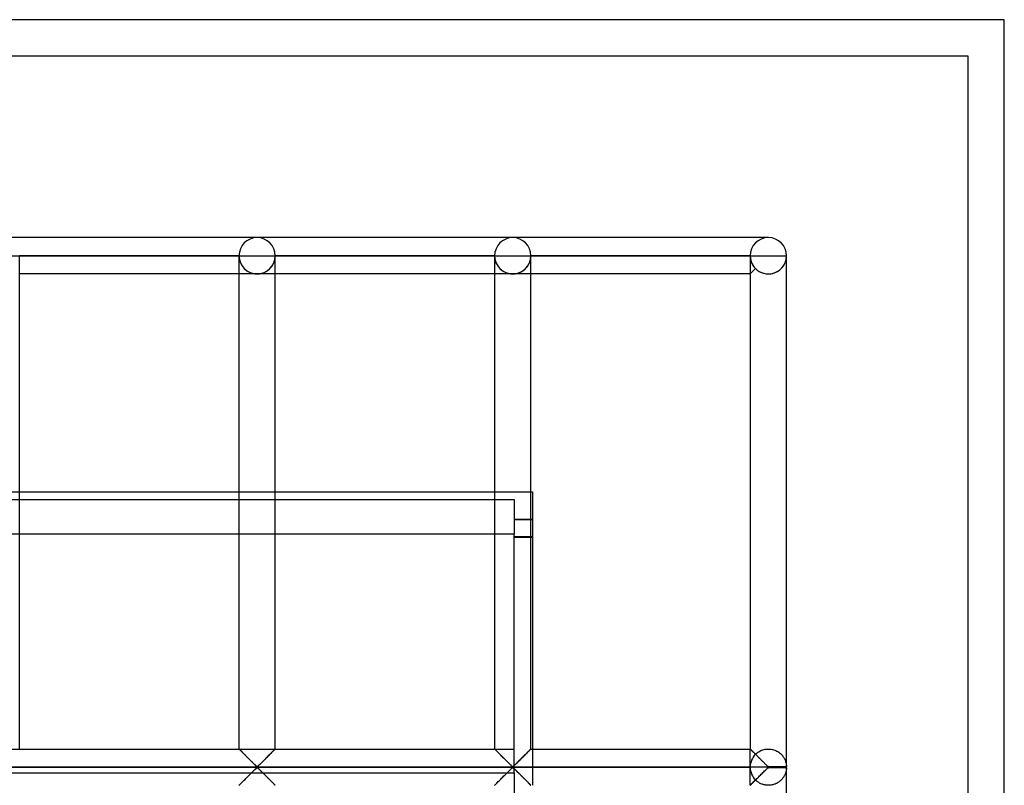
# Model space of a CAD drawing. Header units: millimetres. Extents: x -455 to 455, y -455 to 455.
# Tile 58 of 58: x 319 to 455, y 350 to 455. Entities that reach past the tile are written whole.
import ezdxf

# ---------------------------------------------------------------- set-up
doc = ezdxf.new("R2010")
doc.units = ezdxf.units.MM
doc.layers.add('MAIN-1', color=7, linetype='Continuous')
doc.layers.add('MAIN-2', color=7, linetype='Continuous')

msp = doc.modelspace()

# ---------------------------------------------------------------- linework, layer by layer
at = {"layer": 'MAIN-1'}
for p, q in [((455, 455), (-455, 455)), ((455, -455), (455, 455)), ((352.08, 425), (316.87, 425)), ((387.29, 425), (352.08, 425)), ((422.5, 425), (387.29, 425)), ((316.87, 422.5), (319.37, 422.5)), ((319.37, 354.58), (319.37, 422.5)), ((319.37, 422.5), (349.58, 422.5)), ((349.58, 422.5), (349.58, 354.58)), ((349.58, 422.5), (352.08, 422.5)), ((352.08, 422.5), (354.58, 422.5)), ((354.58, 354.58), (354.58, 422.5)), ((354.58, 422.5), (384.79, 422.5)), ((384.79, 422.5), (384.79, 354.58)), ((384.79, 422.5), (387.29, 422.5)), ((387.29, 422.5), (389.79, 422.5)), ((389.79, 354.58), (389.79, 422.5)), ((389.79, 422.5), (420, 422.5)), ((420, 422.5), (420, 354.58)), ((420, 422.5), (422.5, 422.5)), ((422.5, 422.5), (425, 422.5)), ((425, 352.15), (425, 422.5)), ((349.58, 420), (319.37, 420)), ((384.79, 420), (354.58, 420)), ((420, 420), (389.79, 420)), ((319.37, 390), (349.58, 390)), ((354.58, 390), (384.79, 390)), ((389.79, 390), (390, 390)), ((390, 390), (390, 354.58)), ((319.37, 354.58), (349.58, 354.58)), ((349.59, 354.58), (349.58, 354.58)), ((349.59, 354.57), (349.59, 354.58)), ((349.6, 354.56), (349.59, 354.57)), ((349.62, 354.55), (349.6, 354.56)), ((349.64, 354.53), (349.62, 354.55)), ((349.67, 354.5), (349.64, 354.53)), ((349.69, 354.47), (349.67, 354.5)), ((349.73, 354.44), (349.69, 354.47)), ((349.76, 354.4), (349.73, 354.44)), ((349.8, 354.36), (349.76, 354.4)), ((349.85, 354.32), (349.8, 354.36)), ((349.89, 354.27), (349.85, 354.32)), ((349.94, 354.22), (349.89, 354.27)), ((350, 354.17), (349.94, 354.22)), ((350.05, 354.12), (350, 354.17)), ((350.11, 354.06), (350.05, 354.12)), ((350.17, 354), (350.11, 354.06)), ((350.23, 353.94), (350.17, 354)), ((354.08, 354.08), (353.98, 353.98)), ((354.17, 354.17), (354.08, 354.08)), ((354.26, 354.26), (354.17, 354.17)), ((354.34, 354.34), (354.26, 354.26)), ((354.41, 354.42), (354.34, 354.34)), ((354.47, 354.47), (354.41, 354.42)), ((354.52, 354.52), (354.47, 354.47)), ((354.55, 354.56), (354.52, 354.52)), ((354.58, 354.58), (354.55, 354.56)), ((354.58, 354.58), (354.58, 354.58)), ((354.58, 354.58), (384.79, 354.58)), ((384.8, 354.57), (384.79, 354.58)), ((384.79, 354.58), (384.79, 354.58)), ((384.81, 354.56), (384.8, 354.57)), ((384.83, 354.55), (384.81, 354.56)), ((384.85, 354.53), (384.83, 354.55)), ((384.87, 354.5), (384.85, 354.53)), ((384.9, 354.47), (384.87, 354.5)), ((384.94, 354.44), (384.9, 354.47)), ((384.97, 354.4), (384.94, 354.44)), ((385.01, 354.36), (384.97, 354.4)), ((385.06, 354.32), (385.01, 354.36)), ((385.1, 354.27), (385.06, 354.32)), ((385.15, 354.22), (385.1, 354.27)), ((385.21, 354.17), (385.15, 354.22)), ((385.26, 354.12), (385.21, 354.17)), ((385.32, 354.06), (385.26, 354.12)), ((385.38, 354), (385.32, 354.06)), ((385.44, 353.94), (385.38, 354)), ((389.29, 354.08), (389.18, 353.98)), ((389.38, 354.17), (389.29, 354.08)), ((389.47, 354.26), (389.38, 354.17)), ((389.55, 354.34), (389.47, 354.26)), ((389.62, 354.42), (389.55, 354.34)), ((389.68, 354.47), (389.62, 354.42)), ((389.73, 354.52), (389.68, 354.47)), ((389.76, 354.56), (389.73, 354.52)), ((389.78, 354.58), (389.76, 354.56)), ((389.79, 354.58), (389.78, 354.58)), ((389.79, 354.58), (420, 354.58)), ((420.01, 354.57), (420, 354.58)), ((420, 354.58), (420, 354.58)), ((420.02, 354.56), (420.01, 354.57)), ((420.04, 354.55), (420.02, 354.56)), ((420.06, 354.53), (420.04, 354.55)), ((420.08, 354.5), (420.06, 354.53)), ((420.11, 354.47), (420.08, 354.5)), ((420.14, 354.44), (420.11, 354.47)), ((420.18, 354.4), (420.14, 354.44)), ((420.22, 354.36), (420.18, 354.4)), ((420.26, 354.32), (420.22, 354.36)), ((420.31, 354.27), (420.26, 354.32)), ((420.36, 354.22), (420.31, 354.27)), ((420.41, 354.17), (420.36, 354.22)), ((420.47, 354.12), (420.41, 354.17)), ((420.53, 354.06), (420.47, 354.12)), ((420.58, 354), (420.53, 354.06)), ((420.64, 353.94), (420.58, 354)), ((350.29, 353.88), (350.23, 353.94)), ((350.35, 353.82), (350.29, 353.88)), ((350.41, 353.76), (350.35, 353.82)), ((350.48, 353.69), (350.41, 353.76)), ((350.54, 353.63), (350.48, 353.69)), ((350.61, 353.56), (350.54, 353.63)), ((350.68, 353.49), (350.61, 353.56)), ((350.74, 353.42), (350.68, 353.49)), ((350.81, 353.36), (350.74, 353.42)), ((350.88, 353.29), (350.81, 353.36)), ((350.95, 353.22), (350.88, 353.29)), ((351.02, 353.15), (350.95, 353.22)), ((351.09, 353.08), (351.02, 353.15)), ((351.16, 353.01), (351.09, 353.08)), ((351.22, 352.94), (351.16, 353.01)), ((351.29, 352.88), (351.22, 352.94)), ((351.36, 352.81), (351.29, 352.88)), ((351.42, 352.75), (351.36, 352.81)), ((351.49, 352.68), (351.42, 352.75)), ((351.55, 352.62), (351.49, 352.68)), ((352.71, 352.71), (352.59, 352.6)), ((352.82, 352.82), (352.71, 352.71)), ((352.94, 352.94), (352.82, 352.82)), ((353.05, 353.06), (352.94, 352.94)), ((353.17, 353.18), (353.05, 353.06)), ((353.29, 353.3), (353.17, 353.18)), ((353.41, 353.42), (353.29, 353.3)), ((353.53, 353.53), (353.41, 353.42)), ((353.65, 353.65), (353.53, 353.53)), ((353.76, 353.76), (353.65, 353.65)), ((353.87, 353.87), (353.76, 353.76)), ((353.98, 353.98), (353.87, 353.87)), ((385.5, 353.88), (385.44, 353.94)), ((385.56, 353.82), (385.5, 353.88)), ((385.62, 353.76), (385.56, 353.82)), ((385.68, 353.69), (385.62, 353.76)), ((385.75, 353.63), (385.68, 353.69)), ((385.82, 353.56), (385.75, 353.63)), ((385.88, 353.49), (385.82, 353.56)), ((385.95, 353.42), (385.88, 353.49)), ((386.02, 353.36), (385.95, 353.42)), ((386.09, 353.29), (386.02, 353.36)), ((386.16, 353.22), (386.09, 353.29)), ((386.23, 353.15), (386.16, 353.22)), ((386.3, 353.08), (386.23, 353.15)), ((386.37, 353.01), (386.3, 353.08)), ((386.43, 352.94), (386.37, 353.01)), ((386.5, 352.88), (386.43, 352.94)), ((386.57, 352.81), (386.5, 352.88)), ((386.63, 352.75), (386.57, 352.81)), ((386.7, 352.68), (386.63, 352.75)), ((386.76, 352.62), (386.7, 352.68)), ((387.91, 352.71), (387.8, 352.6)), ((388.03, 352.82), (387.91, 352.71)), ((388.15, 352.94), (388.03, 352.82)), ((388.26, 353.06), (388.15, 352.94)), ((388.38, 353.18), (388.26, 353.06)), ((388.5, 353.3), (388.38, 353.18)), ((388.62, 353.42), (388.5, 353.3)), ((388.74, 353.53), (388.62, 353.42)), ((388.86, 353.65), (388.74, 353.53)), ((388.97, 353.76), (388.86, 353.65)), ((389.08, 353.87), (388.97, 353.76)), ((389.18, 353.98), (389.08, 353.87)), ((420.7, 353.88), (420.64, 353.94)), ((420.77, 353.82), (420.7, 353.88)), ((420.83, 353.76), (420.77, 353.82)), ((420.89, 353.69), (420.83, 353.76)), ((420.96, 353.63), (420.89, 353.69)), ((421.03, 353.56), (420.96, 353.63)), ((421.09, 353.49), (421.03, 353.56)), ((421.16, 353.42), (421.09, 353.49)), ((421.23, 353.36), (421.16, 353.42)), ((421.3, 353.29), (421.23, 353.36)), ((421.37, 353.22), (421.3, 353.29)), ((421.44, 353.15), (421.37, 353.22)), ((421.51, 353.08), (421.44, 353.15)), ((421.57, 353.01), (421.51, 353.08)), ((421.64, 352.94), (421.57, 353.01)), ((421.71, 352.88), (421.64, 352.94)), ((421.77, 352.81), (421.71, 352.88)), ((421.84, 352.75), (421.77, 352.81)), ((421.91, 352.68), (421.84, 352.75)), ((421.97, 352.62), (421.91, 352.68)), ((422.5, 352.08), (-422.5, 352.08)), ((351.23, 351.23), (351.35, 351.34)), ((351.35, 351.34), (351.46, 351.46)), ((351.46, 351.46), (351.57, 351.57)), ((351.62, 352.56), (351.55, 352.62)), ((351.57, 351.57), (351.68, 351.67)), ((351.68, 352.5), (351.62, 352.56)), ((351.74, 352.44), (351.68, 352.5)), ((351.68, 351.67), (351.78, 351.77)), ((351.79, 352.38), (351.74, 352.44)), ((351.78, 351.77), (351.88, 351.86)), ((351.85, 352.33), (351.79, 352.38)), ((351.9, 352.28), (351.85, 352.33)), ((351.88, 351.86), (351.97, 351.95)), ((351.96, 352.23), (351.9, 352.28)), ((352.01, 352.19), (351.96, 352.23)), ((351.97, 351.95), (352.08, 352.01)), ((352.08, 352.15), (352.01, 352.19)), ((352.2, 352.22), (352.08, 352.15)), ((352.08, 352.01), (352.16, 351.98)), ((352.16, 351.98), (352.21, 351.94)), ((352.29, 352.3), (352.2, 352.22)), ((352.21, 351.94), (352.26, 351.89)), ((352.26, 351.89), (352.32, 351.84)), ((352.39, 352.39), (352.29, 352.3)), ((352.32, 351.84), (352.37, 351.78)), ((352.37, 351.78), (352.43, 351.73)), ((352.49, 352.49), (352.39, 352.39)), ((352.43, 351.73), (352.49, 351.67)), ((352.59, 352.6), (352.49, 352.49)), ((352.49, 351.67), (352.55, 351.61)), ((352.55, 351.61), (352.61, 351.55)), ((352.61, 351.55), (352.68, 351.49)), ((352.68, 351.49), (352.74, 351.42)), ((352.74, 351.42), (352.81, 351.35)), ((352.81, 351.35), (352.87, 351.29)), ((352.87, 351.29), (352.94, 351.22)), ((386.44, 351.23), (386.55, 351.34)), ((386.55, 351.34), (386.67, 351.46)), ((386.67, 351.46), (386.78, 351.57)), ((386.82, 352.56), (386.76, 352.62)), ((386.78, 351.57), (386.89, 351.67)), ((386.88, 352.5), (386.82, 352.56)), ((386.94, 352.44), (386.88, 352.5)), ((386.89, 351.67), (386.99, 351.77)), ((387, 352.38), (386.94, 352.44)), ((386.99, 351.77), (387.08, 351.86)), ((387.06, 352.33), (387, 352.38)), ((387.11, 352.28), (387.06, 352.33)), ((387.08, 351.86), (387.18, 351.95)), ((387.16, 352.23), (387.11, 352.28)), ((387.22, 352.19), (387.16, 352.23)), ((387.18, 351.95), (387.29, 352.01)), ((387.29, 352.15), (387.22, 352.19)), ((387.41, 352.22), (387.29, 352.15)), ((387.29, 352.01), (387.36, 351.98)), ((387.36, 351.98), (387.42, 351.94)), ((387.5, 352.3), (387.41, 352.22)), ((387.42, 351.94), (387.47, 351.89)), ((387.47, 351.89), (387.53, 351.84)), ((387.6, 352.39), (387.5, 352.3)), ((387.53, 351.84), (387.58, 351.78)), ((387.58, 351.78), (387.64, 351.73)), ((387.7, 352.49), (387.6, 352.39)), ((387.64, 351.73), (387.7, 351.67)), ((387.8, 352.6), (387.7, 352.49)), ((387.7, 351.67), (387.76, 351.61)), ((387.76, 351.61), (387.82, 351.55)), ((387.82, 351.55), (387.89, 351.49)), ((387.89, 351.49), (387.95, 351.42)), ((387.95, 351.42), (388.02, 351.35)), ((388.02, 351.35), (388.08, 351.29)), ((388.08, 351.29), (388.15, 351.22)), ((421.65, 351.23), (421.76, 351.34)), ((421.76, 351.34), (421.88, 351.46)), ((421.88, 351.46), (421.99, 351.57)), ((422.03, 352.56), (421.97, 352.62)), ((421.99, 351.57), (422.1, 351.67)), ((422.09, 352.5), (422.03, 352.56)), ((422.15, 352.44), (422.09, 352.5)), ((422.1, 351.67), (422.2, 351.77)), ((422.21, 352.38), (422.15, 352.44)), ((422.2, 351.77), (422.29, 351.86)), ((422.27, 352.33), (422.21, 352.38)), ((422.32, 352.28), (422.27, 352.33)), ((422.29, 351.86), (422.39, 351.95)), ((422.37, 352.23), (422.32, 352.28)), ((422.43, 352.19), (422.37, 352.23)), ((422.39, 351.95), (422.5, 352.01)), ((422.5, 352.15), (422.43, 352.19)), ((422.5, 352.08), (422.5, 352.15)), ((422.5, 352.15), (425, 352.15)), ((425, 352.08), (422.5, 352.08)), ((422.5, 352.01), (422.5, 352.08)), ((425, 352.01), (422.5, 352.01)), ((425, 211.32), (425, 352.01)), ((349.9, 349.9), (349.99, 349.99)), ((349.99, 349.99), (350.09, 350.09)), ((350.09, 350.09), (350.19, 350.19)), ((350.19, 350.19), (350.3, 350.3)), ((350.3, 350.3), (350.41, 350.4)), ((350.41, 350.4), (350.52, 350.52)), ((350.52, 350.52), (350.63, 350.63)), ((350.63, 350.63), (350.75, 350.75)), ((350.75, 350.75), (350.87, 350.87)), ((350.87, 350.87), (350.99, 350.99)), ((350.99, 350.99), (351.11, 351.11)), ((351.11, 351.11), (351.23, 351.23)), ((352.94, 351.22), (353.01, 351.15)), ((353.01, 351.15), (353.08, 351.09)), ((353.08, 351.09), (353.15, 351.02)), ((353.15, 351.02), (353.22, 350.95)), ((353.22, 350.95), (353.28, 350.88)), ((353.28, 350.88), (353.35, 350.81)), ((353.35, 350.81), (353.42, 350.74)), ((353.42, 350.74), (353.49, 350.67)), ((353.49, 350.67), (353.56, 350.61)), ((353.56, 350.61), (353.62, 350.54)), ((353.62, 350.54), (353.69, 350.48)), ((353.69, 350.48), (353.75, 350.41)), ((353.75, 350.41), (353.82, 350.35)), ((353.82, 350.35), (353.88, 350.29)), ((353.88, 350.29), (353.94, 350.23)), ((353.94, 350.23), (354, 350.17)), ((354, 350.17), (354.06, 350.11)), ((354.06, 350.11), (354.11, 350.05)), ((354.11, 350.05), (354.17, 350)), ((354.17, 350), (354.22, 349.94)), ((354.22, 349.94), (354.27, 349.89)), ((385.11, 349.9), (385.2, 349.99)), ((385.2, 349.99), (385.3, 350.09)), ((385.3, 350.09), (385.4, 350.19)), ((385.4, 350.19), (385.51, 350.3)), ((385.51, 350.3), (385.61, 350.4)), ((385.61, 350.4), (385.73, 350.52)), ((385.73, 350.52), (385.84, 350.63)), ((385.84, 350.63), (385.96, 350.75)), ((385.96, 350.75), (386.08, 350.87)), ((386.08, 350.87), (386.2, 350.99)), ((386.2, 350.99), (386.32, 351.11)), ((386.32, 351.11), (386.44, 351.23)), ((388.15, 351.22), (388.22, 351.15)), ((388.22, 351.15), (388.29, 351.09)), ((388.29, 351.09), (388.35, 351.02)), ((388.35, 351.02), (388.42, 350.95)), ((388.42, 350.95), (388.49, 350.88)), ((388.49, 350.88), (388.56, 350.81)), ((388.56, 350.81), (388.63, 350.74)), ((388.63, 350.74), (388.7, 350.67)), ((388.7, 350.67), (388.77, 350.61)), ((388.77, 350.61), (388.83, 350.54)), ((388.83, 350.54), (388.9, 350.48)), ((388.9, 350.48), (388.96, 350.41)), ((388.96, 350.41), (389.03, 350.35)), ((389.03, 350.35), (389.09, 350.29)), ((389.09, 350.29), (389.15, 350.23)), ((389.15, 350.23), (389.21, 350.17)), ((389.21, 350.17), (389.27, 350.11)), ((389.27, 350.11), (389.32, 350.05)), ((389.32, 350.05), (389.38, 350)), ((389.38, 350), (389.43, 349.94)), ((389.43, 349.94), (389.48, 349.89)), ((420.32, 349.9), (420.41, 349.99)), ((420.41, 349.99), (420.51, 350.09)), ((420.51, 350.09), (420.61, 350.19)), ((420.61, 350.19), (420.71, 350.3)), ((420.71, 350.3), (420.82, 350.4)), ((420.82, 350.4), (420.93, 350.52)), ((420.93, 350.52), (421.05, 350.63)), ((421.05, 350.63), (421.17, 350.75)), ((421.17, 350.75), (421.29, 350.87)), ((421.29, 350.87), (421.41, 350.99)), ((421.41, 350.99), (421.53, 351.11)), ((421.53, 351.11), (421.65, 351.23)), ((349.58, 349.58), (349.59, 349.59)), ((349.59, 349.59), (349.61, 349.61)), ((349.61, 349.61), (349.65, 349.64)), ((349.65, 349.64), (349.69, 349.69)), ((349.69, 349.69), (349.75, 349.75)), ((349.75, 349.75), (349.82, 349.82)), ((349.82, 349.82), (349.9, 349.9)), ((354.27, 349.89), (354.32, 349.85)), ((354.32, 349.85), (354.36, 349.8)), ((354.36, 349.8), (354.4, 349.76)), ((354.4, 349.76), (354.44, 349.73)), ((354.44, 349.73), (354.47, 349.69)), ((354.47, 349.69), (354.5, 349.66)), ((354.5, 349.66), (354.53, 349.64)), ((354.53, 349.64), (354.55, 349.62)), ((354.55, 349.62), (354.56, 349.6)), ((354.56, 349.6), (354.57, 349.59)), ((354.57, 349.59), (354.58, 349.59)), ((354.58, 349.59), (354.58, 349.58)), ((384.79, 349.58), (384.8, 349.59)), ((384.8, 349.59), (384.82, 349.61)), ((384.82, 349.61), (384.85, 349.64)), ((384.85, 349.64), (384.9, 349.69)), ((384.9, 349.69), (384.96, 349.75)), ((384.96, 349.75), (385.03, 349.82)), ((385.03, 349.82), (385.11, 349.9)), ((389.48, 349.89), (389.53, 349.85)), ((389.53, 349.85), (389.57, 349.8)), ((389.57, 349.8), (389.61, 349.76)), ((389.61, 349.76), (389.65, 349.73)), ((389.65, 349.73), (389.68, 349.69)), ((389.68, 349.69), (389.71, 349.66)), ((389.71, 349.66), (389.73, 349.64)), ((389.73, 349.64), (389.75, 349.62)), ((389.75, 349.62), (389.77, 349.6)), ((389.77, 349.6), (389.78, 349.59)), ((389.78, 349.59), (389.79, 349.59)), ((389.79, 349.59), (389.79, 349.58)), ((420, 349.58), (420.01, 349.59)), ((420.01, 349.59), (420.03, 349.61)), ((420.03, 349.61), (420.06, 349.64)), ((420.06, 349.64), (420.11, 349.69)), ((420.11, 349.69), (420.17, 349.75)), ((420.17, 349.75), (420.24, 349.82)), ((420.24, 349.82), (420.32, 349.9))]:
    msp.add_line(p, q, dxfattribs=at)
for centre, start, end in [((352.08, 422.5), 0, 180), ((387.29, 422.5), 0, 180), ((422.5, 422.5), 0, 180), ((422.5, 352.08), 0, 1.6206), ((422.5, 352.08), 358.3794, 0)]:
    msp.add_arc(centre, 2.5, start, end, dxfattribs=at)
at = {"layer": 'MAIN-2'}
for p, q in [((455, 455), (455, 455)), ((450, 450), (-450, 450)), ((450, -450), (450, 450)), ((450, 450), (450, 450)), ((450, 450), (450, 450)), ((319.37, 422.5), (319.37, 422.5)), ((319.37, 422.5), (319.37, 422.5)), ((319.37, 422.5), (349.58, 422.5)), ((349.58, 422.5), (319.37, 422.5)), ((319.37, 422.5), (319.37, 422.5)), ((349.58, 422.5), (319.37, 422.5)), ((349.58, 422.5), (349.58, 422.5)), ((349.58, 422.5), (349.58, 422.5)), ((349.58, 422.5), (349.58, 422.5)), ((354.58, 422.5), (354.58, 422.5)), ((354.58, 422.5), (354.58, 422.5)), ((354.58, 422.5), (384.79, 422.5)), ((384.79, 422.5), (354.58, 422.5)), ((354.58, 422.5), (354.58, 422.5)), ((384.79, 422.5), (354.58, 422.5)), ((384.79, 422.5), (384.79, 422.5)), ((384.79, 422.5), (384.79, 422.5)), ((384.79, 422.5), (384.79, 422.5)), ((389.79, 422.5), (389.79, 422.5)), ((389.79, 422.5), (389.79, 422.5)), ((389.79, 422.5), (420, 422.5)), ((420, 422.5), (389.79, 422.5)), ((389.79, 422.5), (389.79, 422.5)), ((420, 422.5), (389.79, 422.5)), ((420, 422.5), (420, 422.5)), ((420, 422.5), (420, 422.5)), ((420, 422.5), (420, 422.5)), ((425, 422.5), (425, 422.5)), ((425, 422.5), (425, 422.5)), ((425, 422.5), (425, 422.5)), ((420.73, 420.73), (420, 420)), ((420, 420), (420.73, 420.73)), ((420.73, 420.73), (420, 420)), ((420, 420), (420.73, 420.73)), ((352.08, 420), (349.58, 420)), ((354.58, 420), (352.08, 420)), ((387.29, 420), (384.79, 420)), ((389.79, 420), (387.29, 420)), ((314.38, 390), (319.37, 390)), ((349.58, 390), (354.58, 390)), ((384.79, 390), (389.79, 390)), ((390, 390), (390, 390)), ((390, 390), (390, 390)), ((28.97, 388.92), (387.5, 388.92)), ((387.5, 388.92), (387.5, 384.17)), ((387.5, 386.25), (390, 386.25)), ((387.5, 386.19), (390, 386.19)), ((387.5, 384.17), (67.2, 384.17)), ((387.5, 351.28), (387.5, 384.17)), ((390, 383.81), (387.5, 383.81)), ((387.5, 383.75), (390, 383.75)), ((387.5, 354.49), (-387.5, 354.49)), ((349.58, 354.58), (349.59, 354.58)), ((349.59, 354.58), (349.6, 354.57)), ((349.6, 354.57), (349.62, 354.54)), ((349.62, 354.54), (349.66, 354.51)), ((349.66, 354.51), (349.69, 354.47)), ((349.69, 354.47), (349.74, 354.43)), ((349.74, 354.43), (349.8, 354.37)), ((349.8, 354.37), (349.86, 354.31)), ((349.86, 354.31), (349.93, 354.24)), ((349.93, 354.24), (350, 354.17)), ((350, 354.17), (350.08, 354.09)), ((350.08, 354.09), (350.16, 354.01)), ((350.16, 354.01), (350.24, 353.93)), ((353.93, 353.93), (354.01, 354.01)), ((354.01, 354.01), (354.09, 354.09)), ((354.09, 354.09), (354.17, 354.17)), ((354.17, 354.17), (354.24, 354.24)), ((354.24, 354.24), (354.31, 354.31)), ((354.31, 354.31), (354.37, 354.37)), ((354.37, 354.37), (354.42, 354.43)), ((354.42, 354.43), (354.47, 354.47)), ((354.47, 354.47), (354.51, 354.51)), ((354.51, 354.51), (354.54, 354.54)), ((354.54, 354.54), (354.56, 354.57)), ((354.56, 354.57), (354.58, 354.58)), ((354.58, 354.58), (354.58, 354.58)), ((384.79, 354.58), (384.8, 354.58)), ((384.8, 354.58), (384.81, 354.57)), ((384.81, 354.57), (384.83, 354.54)), ((384.83, 354.54), (384.86, 354.51)), ((384.86, 354.51), (384.9, 354.47)), ((384.9, 354.47), (384.95, 354.43)), ((384.95, 354.43), (385, 354.37)), ((385, 354.37), (385.07, 354.31)), ((385.07, 354.31), (385.13, 354.24)), ((385.13, 354.24), (385.21, 354.17)), ((385.21, 354.17), (385.28, 354.09)), ((385.28, 354.09), (385.37, 354.01)), ((385.37, 354.01), (385.45, 353.93)), ((389.13, 353.93), (389.22, 354.01)), ((389.22, 354.01), (389.3, 354.09)), ((389.3, 354.09), (389.38, 354.17)), ((389.38, 354.17), (389.45, 354.24)), ((389.45, 354.24), (389.52, 354.31)), ((389.52, 354.31), (389.58, 354.37)), ((389.58, 354.37), (389.63, 354.43)), ((389.63, 354.43), (389.68, 354.47)), ((389.68, 354.47), (389.72, 354.51)), ((389.72, 354.51), (389.75, 354.54)), ((389.75, 354.54), (389.77, 354.57)), ((389.77, 354.57), (389.79, 354.58)), ((389.79, 354.58), (389.79, 354.58)), ((390, 354.58), (390, 349.58)), ((420, 354.58), (420, 354.58)), ((420, 354.58), (420.01, 354.57)), ((420, 352.15), (420, 354.58)), ((420.01, 354.57), (420.02, 354.56)), ((420.02, 354.56), (420.04, 354.55)), ((420.04, 354.55), (420.06, 354.52)), ((420.06, 354.52), (420.09, 354.5)), ((420.09, 354.5), (420.12, 354.47)), ((420.12, 354.47), (420.15, 354.43)), ((420.15, 354.43), (420.19, 354.4)), ((420.19, 354.4), (420.23, 354.35)), ((420.23, 354.35), (420.28, 354.31)), ((420.28, 354.31), (420.33, 354.26)), ((420.33, 354.26), (420.38, 354.21)), ((420.38, 354.21), (420.43, 354.15)), ((420.43, 354.15), (420.49, 354.1)), ((420.49, 354.1), (420.55, 354.04)), ((420.55, 354.04), (420.61, 353.98)), ((420.83, 353.95), (420.94, 354.04)), ((420.94, 354.04), (421.06, 354.13)), ((421.06, 354.13), (421.18, 354.21)), ((421.18, 354.21), (421.32, 354.29)), ((421.32, 354.29), (421.46, 354.36)), ((421.46, 354.36), (421.6, 354.42)), ((421.6, 354.42), (421.76, 354.47)), ((421.76, 354.47), (421.91, 354.51)), ((421.91, 354.51), (422.07, 354.55)), ((422.07, 354.55), (422.24, 354.57)), ((422.24, 354.57), (422.4, 354.58)), ((422.4, 354.58), (422.57, 354.58)), ((422.57, 354.58), (422.73, 354.57)), ((422.73, 354.57), (422.89, 354.55)), ((422.89, 354.55), (423.06, 354.52)), ((423.06, 354.52), (423.21, 354.48)), ((423.21, 354.48), (423.37, 354.43)), ((423.37, 354.43), (423.52, 354.37)), ((423.52, 354.37), (423.66, 354.3)), ((423.66, 354.3), (423.79, 354.22)), ((423.79, 354.22), (423.92, 354.14)), ((423.92, 354.14), (424.04, 354.05)), ((424.04, 354.05), (424.15, 353.96)), ((350.24, 353.93), (350.33, 353.84)), ((350.33, 353.84), (350.42, 353.75)), ((350.42, 353.75), (350.51, 353.66)), ((350.51, 353.66), (350.6, 353.57)), ((350.6, 353.57), (350.69, 353.47)), ((350.69, 353.47), (350.79, 353.38)), ((350.79, 353.38), (350.89, 353.28)), ((350.89, 353.28), (350.98, 353.19)), ((350.98, 353.19), (351.08, 353.09)), ((351.08, 353.09), (351.18, 352.99)), ((351.18, 352.99), (351.27, 352.9)), ((351.27, 352.9), (351.36, 352.81)), ((351.36, 352.81), (351.46, 352.72)), ((351.46, 352.72), (351.55, 352.63)), ((352.62, 352.63), (352.71, 352.72)), ((352.71, 352.72), (352.8, 352.81)), ((352.8, 352.81), (352.9, 352.9)), ((352.9, 352.9), (352.99, 352.99)), ((352.99, 352.99), (353.09, 353.09)), ((353.09, 353.09), (353.18, 353.19)), ((353.18, 353.19), (353.28, 353.28)), ((353.28, 353.28), (353.38, 353.38)), ((353.38, 353.38), (353.47, 353.47)), ((353.47, 353.47), (353.57, 353.57)), ((353.57, 353.57), (353.66, 353.66)), ((353.66, 353.66), (353.75, 353.75)), ((353.75, 353.75), (353.84, 353.84)), ((353.84, 353.84), (353.93, 353.93)), ((385.45, 353.93), (385.54, 353.84)), ((385.54, 353.84), (385.62, 353.75)), ((385.62, 353.75), (385.71, 353.66)), ((385.71, 353.66), (385.81, 353.57)), ((385.81, 353.57), (385.9, 353.47)), ((385.9, 353.47), (386, 353.38)), ((386, 353.38), (386.09, 353.28)), ((386.09, 353.28), (386.19, 353.19)), ((386.19, 353.19), (386.29, 353.09)), ((386.29, 353.09), (386.38, 352.99)), ((386.38, 352.99), (386.48, 352.9)), ((386.48, 352.9), (386.57, 352.81)), ((386.57, 352.81), (386.66, 352.72)), ((386.66, 352.72), (386.75, 352.63)), ((387.83, 352.63), (387.92, 352.72)), ((387.92, 352.72), (388.01, 352.81)), ((388.01, 352.81), (388.11, 352.9)), ((388.11, 352.9), (388.2, 352.99)), ((388.2, 352.99), (388.3, 353.09)), ((388.3, 353.09), (388.39, 353.19)), ((388.39, 353.19), (388.49, 353.28)), ((388.49, 353.28), (388.59, 353.38)), ((388.59, 353.38), (388.68, 353.47)), ((388.68, 353.47), (388.78, 353.57)), ((388.78, 353.57), (388.87, 353.66)), ((388.87, 353.66), (388.96, 353.75)), ((388.96, 353.75), (389.05, 353.84)), ((389.05, 353.84), (389.13, 353.93)), ((420.61, 353.98), (420.67, 353.91)), ((420.67, 353.91), (420.73, 353.85)), ((420.73, 353.85), (420.83, 353.95)), ((424.15, 353.96), (424.25, 353.87)), ((424.25, 353.87), (424.34, 353.77)), ((424.34, 353.77), (424.43, 353.67)), ((424.43, 353.67), (424.51, 353.57)), ((424.51, 353.57), (424.58, 353.47)), ((424.58, 353.47), (424.65, 353.36)), ((424.65, 353.36), (424.71, 353.26)), ((424.71, 353.26), (424.76, 353.15)), ((424.76, 353.15), (424.81, 353.04)), ((424.81, 353.04), (424.85, 352.94)), ((424.85, 352.94), (424.88, 352.84)), ((424.88, 352.84), (424.91, 352.73)), ((424.91, 352.73), (424.94, 352.64)), ((424.94, 352.64), (424.96, 352.54)), ((-420, 352.08), (420, 352.08)), ((-387.5, 351.28), (387.5, 351.28)), ((351.36, 351.36), (351.27, 351.27)), ((351.46, 351.45), (351.36, 351.36)), ((351.55, 351.54), (351.46, 351.45)), ((351.55, 352.63), (351.63, 352.54)), ((351.63, 351.63), (351.55, 351.54)), ((351.63, 352.54), (351.72, 352.46)), ((351.72, 351.71), (351.63, 351.63)), ((351.72, 352.46), (351.8, 352.38)), ((351.8, 351.79), (351.72, 351.71)), ((351.8, 352.38), (351.88, 352.3)), ((351.88, 351.86), (351.8, 351.79)), ((351.88, 352.3), (351.95, 352.23)), ((351.95, 351.93), (351.88, 351.86)), ((351.95, 352.23), (352.03, 352.17)), ((352.03, 351.99), (351.95, 351.93)), ((352.03, 352.17), (352.14, 352.17)), ((352.14, 351.99), (352.03, 351.99)), ((352.14, 352.17), (352.22, 352.23)), ((352.22, 351.93), (352.14, 351.99)), ((352.22, 352.23), (352.29, 352.3)), ((352.29, 351.86), (352.22, 351.93)), ((352.29, 352.3), (352.37, 352.38)), ((352.37, 351.79), (352.29, 351.86)), ((352.37, 352.38), (352.45, 352.46)), ((352.45, 351.71), (352.37, 351.79)), ((352.45, 352.46), (352.53, 352.54)), ((352.53, 351.63), (352.45, 351.71)), ((352.53, 352.54), (352.62, 352.63)), ((352.62, 351.54), (352.53, 351.63)), ((352.71, 351.45), (352.62, 351.54)), ((352.8, 351.36), (352.71, 351.45)), ((352.9, 351.27), (352.8, 351.36)), ((386.57, 351.36), (386.48, 351.27)), ((386.66, 351.45), (386.57, 351.36)), ((386.75, 351.54), (386.66, 351.45)), ((386.75, 352.63), (386.84, 352.54)), ((386.84, 351.63), (386.75, 351.54)), ((386.84, 352.54), (386.93, 352.46)), ((386.93, 351.71), (386.84, 351.63)), ((386.93, 352.46), (387.01, 352.38)), ((387.01, 351.79), (386.93, 351.71)), ((387.01, 352.38), (387.08, 352.3)), ((387.08, 351.86), (387.01, 351.79)), ((387.08, 352.3), (387.16, 352.23)), ((387.16, 351.93), (387.08, 351.86)), ((387.16, 352.23), (387.24, 352.17)), ((387.24, 351.99), (387.16, 351.93)), ((387.24, 352.17), (387.35, 352.17)), ((387.35, 351.99), (387.24, 351.99)), ((387.35, 352.17), (387.43, 352.23)), ((387.43, 351.93), (387.35, 351.99)), ((387.43, 352.23), (387.5, 352.3)), ((387.5, 351.86), (387.43, 351.93)), ((387.5, 352.3), (387.58, 352.38)), ((387.58, 351.79), (387.5, 351.86)), ((387.5, 351.28), (387.5, 334.84)), ((387.58, 352.38), (387.66, 352.46)), ((387.66, 351.71), (387.58, 351.79)), ((387.66, 352.46), (387.74, 352.54)), ((387.74, 351.63), (387.66, 351.71)), ((387.74, 352.54), (387.83, 352.63)), ((387.83, 351.54), (387.74, 351.63)), ((387.92, 351.45), (387.83, 351.54)), ((388.01, 351.36), (387.92, 351.45)), ((388.11, 351.27), (388.01, 351.36)), ((420, 352.08), (420, 352.08)), ((420, 349.58), (420, 352.01)), ((424.88, 351.31), (424.85, 351.24)), ((424.9, 351.38), (424.88, 351.31)), ((424.92, 351.45), (424.9, 351.38)), ((424.93, 351.52), (424.92, 351.45)), ((424.95, 351.58), (424.93, 351.52)), ((424.96, 351.65), (424.95, 351.58)), ((424.96, 352.54), (424.97, 352.45)), ((424.97, 351.71), (424.96, 351.65)), ((424.97, 352.45), (424.98, 352.36)), ((424.98, 351.77), (424.97, 351.71)), ((424.98, 352.36), (424.99, 352.28)), ((424.99, 351.83), (424.98, 351.77)), ((424.99, 352.28), (425, 352.21)), ((425, 351.93), (424.99, 351.88)), ((424.99, 351.88), (424.99, 351.83)), ((425, 352.21), (425, 352.15)), ((425, 352.08), (425, 352.08)), ((425, 352.01), (425, 351.98)), ((425, 351.98), (425, 351.93)), ((349.93, 349.92), (349.86, 349.86)), ((350, 350), (349.93, 349.92)), ((350.08, 350.07), (350, 350)), ((350.16, 350.16), (350.08, 350.07)), ((350.24, 350.24), (350.16, 350.16)), ((350.33, 350.33), (350.24, 350.24)), ((350.42, 350.41), (350.33, 350.33)), ((350.51, 350.5), (350.42, 350.41)), ((350.6, 350.6), (350.51, 350.5)), ((350.69, 350.69), (350.6, 350.6)), ((350.79, 350.79), (350.69, 350.69)), ((350.89, 350.88), (350.79, 350.79)), ((350.98, 350.98), (350.89, 350.88)), ((351.08, 351.08), (350.98, 350.98)), ((351.18, 351.17), (351.08, 351.08)), ((351.27, 351.27), (351.18, 351.17)), ((352.99, 351.17), (352.9, 351.27)), ((353.09, 351.08), (352.99, 351.17)), ((353.18, 350.98), (353.09, 351.08)), ((353.28, 350.88), (353.18, 350.98)), ((353.38, 350.79), (353.28, 350.88)), ((353.47, 350.69), (353.38, 350.79)), ((353.57, 350.6), (353.47, 350.69)), ((353.66, 350.5), (353.57, 350.6)), ((353.75, 350.41), (353.66, 350.5)), ((353.84, 350.33), (353.75, 350.41)), ((353.93, 350.24), (353.84, 350.33)), ((354.01, 350.16), (353.93, 350.24)), ((354.09, 350.07), (354.01, 350.16)), ((354.17, 350), (354.09, 350.07)), ((354.24, 349.92), (354.17, 350)), ((354.31, 349.86), (354.24, 349.92)), ((385.13, 349.92), (385.07, 349.86)), ((385.21, 350), (385.13, 349.92)), ((385.28, 350.07), (385.21, 350)), ((385.37, 350.16), (385.28, 350.07)), ((385.45, 350.24), (385.37, 350.16)), ((385.54, 350.33), (385.45, 350.24)), ((385.62, 350.41), (385.54, 350.33)), ((385.71, 350.5), (385.62, 350.41)), ((385.81, 350.6), (385.71, 350.5)), ((385.9, 350.69), (385.81, 350.6)), ((386, 350.79), (385.9, 350.69)), ((386.09, 350.88), (386, 350.79)), ((386.19, 350.98), (386.09, 350.88)), ((386.29, 351.08), (386.19, 350.98)), ((386.38, 351.17), (386.29, 351.08)), ((386.48, 351.27), (386.38, 351.17)), ((388.2, 351.17), (388.11, 351.27)), ((388.3, 351.08), (388.2, 351.17)), ((388.39, 350.98), (388.3, 351.08)), ((388.49, 350.88), (388.39, 350.98)), ((388.59, 350.79), (388.49, 350.88)), ((388.68, 350.69), (388.59, 350.79)), ((388.78, 350.6), (388.68, 350.69)), ((388.87, 350.5), (388.78, 350.6)), ((388.96, 350.41), (388.87, 350.5)), ((389.05, 350.33), (388.96, 350.41)), ((389.13, 350.24), (389.05, 350.33)), ((389.22, 350.16), (389.13, 350.24)), ((389.3, 350.07), (389.22, 350.16)), ((389.38, 350), (389.3, 350.07)), ((389.45, 349.92), (389.38, 350)), ((389.52, 349.86), (389.45, 349.92)), ((420.38, 349.96), (420.33, 349.91)), ((420.43, 350.01), (420.38, 349.96)), ((420.49, 350.07), (420.43, 350.01)), ((420.55, 350.13), (420.49, 350.07)), ((420.61, 350.19), (420.55, 350.13)), ((420.67, 350.25), (420.61, 350.19)), ((420.73, 350.31), (420.67, 350.25)), ((420.8, 350.25), (420.73, 350.31)), ((420.87, 350.19), (420.8, 350.25)), ((420.95, 350.12), (420.87, 350.19)), ((421.03, 350.06), (420.95, 350.12)), ((421.11, 350.01), (421.03, 350.06)), ((421.2, 349.95), (421.11, 350.01)), ((421.29, 349.9), (421.2, 349.95)), ((423.81, 349.96), (423.72, 349.9)), ((423.9, 350.01), (423.81, 349.96)), ((423.98, 350.07), (423.9, 350.01)), ((424.06, 350.13), (423.98, 350.07)), ((424.14, 350.19), (424.06, 350.13)), ((424.21, 350.26), (424.14, 350.19)), ((424.27, 350.32), (424.21, 350.26)), ((424.34, 350.39), (424.27, 350.32)), ((424.4, 350.45), (424.34, 350.39)), ((424.45, 350.52), (424.4, 350.45)), ((424.51, 350.59), (424.45, 350.52)), ((424.56, 350.66), (424.51, 350.59)), ((424.61, 350.74), (424.56, 350.66)), ((424.65, 350.81), (424.61, 350.74)), ((424.69, 350.88), (424.65, 350.81)), ((424.73, 350.95), (424.69, 350.88)), ((424.77, 351.03), (424.73, 350.95)), ((424.8, 351.1), (424.77, 351.03)), ((424.83, 351.17), (424.8, 351.1)), ((424.85, 351.24), (424.83, 351.17)), ((349.59, 349.59), (349.58, 349.58)), ((349.6, 349.6), (349.59, 349.59)), ((349.62, 349.62), (349.6, 349.6)), ((349.66, 349.65), (349.62, 349.62)), ((349.69, 349.69), (349.66, 349.65)), ((349.74, 349.74), (349.69, 349.69)), ((349.8, 349.8), (349.74, 349.74)), ((349.86, 349.86), (349.8, 349.8)), ((354.37, 349.8), (354.31, 349.86)), ((354.42, 349.74), (354.37, 349.8)), ((354.47, 349.69), (354.42, 349.74)), ((354.51, 349.65), (354.47, 349.69)), ((354.54, 349.62), (354.51, 349.65)), ((354.56, 349.6), (354.54, 349.62)), ((354.58, 349.59), (354.56, 349.6)), ((354.58, 349.58), (354.58, 349.59)), ((384.8, 349.59), (384.79, 349.58)), ((384.81, 349.6), (384.8, 349.59)), ((384.83, 349.62), (384.81, 349.6)), ((384.86, 349.65), (384.83, 349.62)), ((384.9, 349.69), (384.86, 349.65)), ((384.95, 349.74), (384.9, 349.69)), ((385, 349.8), (384.95, 349.74)), ((385.07, 349.86), (385, 349.8)), ((389.58, 349.8), (389.52, 349.86)), ((389.63, 349.74), (389.58, 349.8)), ((389.68, 349.69), (389.63, 349.74)), ((389.72, 349.65), (389.68, 349.69)), ((389.75, 349.62), (389.72, 349.65)), ((389.77, 349.6), (389.75, 349.62)), ((389.79, 349.59), (389.77, 349.6)), ((389.79, 349.58), (389.79, 349.59)), ((420.01, 349.59), (420, 349.59)), ((420, 349.59), (420, 349.58)), ((420.02, 349.6), (420.01, 349.59)), ((420.04, 349.62), (420.02, 349.6)), ((420.06, 349.64), (420.04, 349.62)), ((420.09, 349.67), (420.06, 349.64)), ((420.12, 349.7), (420.09, 349.67)), ((420.15, 349.73), (420.12, 349.7)), ((420.19, 349.77), (420.15, 349.73)), ((420.23, 349.81), (420.19, 349.77)), ((420.28, 349.86), (420.23, 349.81)), ((420.33, 349.91), (420.28, 349.86)), ((421.38, 349.85), (421.29, 349.9)), ((421.48, 349.8), (421.38, 349.85)), ((421.58, 349.76), (421.48, 349.8)), ((421.68, 349.72), (421.58, 349.76)), ((421.79, 349.69), (421.68, 349.72)), ((421.89, 349.66), (421.79, 349.69)), ((422, 349.63), (421.89, 349.66)), ((422.11, 349.61), (422, 349.63)), ((422.22, 349.6), (422.11, 349.61)), ((422.34, 349.59), (422.22, 349.6)), ((422.45, 349.58), (422.34, 349.59)), ((422.56, 349.58), (422.45, 349.58)), ((422.67, 349.59), (422.56, 349.58)), ((422.79, 349.6), (422.67, 349.59)), ((422.9, 349.62), (422.79, 349.6)), ((423.01, 349.64), (422.9, 349.62)), ((423.12, 349.66), (423.01, 349.64)), ((423.22, 349.69), (423.12, 349.66)), ((423.33, 349.72), (423.22, 349.69)), ((423.43, 349.76), (423.33, 349.72)), ((423.53, 349.81), (423.43, 349.76)), ((423.63, 349.85), (423.53, 349.81)), ((423.72, 349.9), (423.63, 349.85))]:
    msp.add_line(p, q, dxfattribs=at)
for centre, major_axis, start_param, end_param in [((352.08, 422.5), (0, -2.5), 3.141593, 4.712389), ((352.08, 422.5), (0, 2.5), -1.570796, 0), ((387.29, 422.5), (0, -2.5), 3.141593, 4.712389), ((387.29, 422.5), (0, 2.5), -1.570796, 0), ((352.08, 422.5), (-2.5, 0), 0, 3.141593), ((352.08, 422.5), (0, -2.5), -1.570796, 0), ((352.08, 422.5), (0, 2.5), 3.141593, 4.712389), ((387.29, 422.5), (-2.5, 0), 0, 3.141593), ((387.29, 422.5), (0, -2.5), -1.570796, 0), ((387.29, 422.5), (0, 2.5), 3.141593, 4.712389), ((422.5, 422.5), (-2.5, 0), 0, 3.141593), ((422.5, 422.5), (0, -2.5), -1.570796, -0.785398), ((422.5, 422.5), (2.5, 0), -2.356194, 0), ((422.5, 352.08), (2.5, 0), 2.355795, 3.141593), ((422.5, 352.08), (2.5, 0), 3.141593, 3.927391)]:
    msp.add_ellipse(centre, major_axis=major_axis, ratio=1, start_param=start_param, end_param=end_param, dxfattribs=at)

doc.saveas('drawing.dxf')
